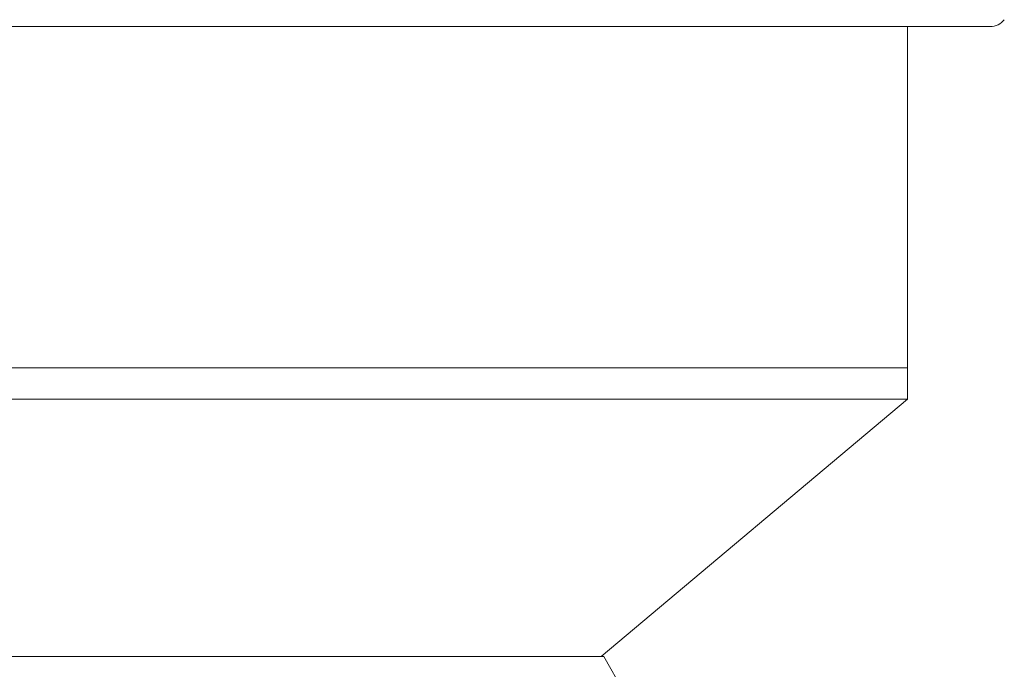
# Model space of a CAD drawing. Header units: inches. Extents: x -4.1 to 22.6, y -10.2 to 17.8.
# Tile 72 of 142: x 12.1 to 13.9, y -2.1 to -0.9. Entities that reach past the tile are written whole.
import ezdxf

# ---------------------------------------------------------------- set-up
doc = ezdxf.new("R2010")
doc.units = ezdxf.units.IN
doc.header["$MEASUREMENT"] = 0

msp = doc.modelspace()

# ---------------------------------------------------------------- linework, layer by layer
at = {"color": 7, "linetype": 'Continuous', "lineweight": 15}
for p, q in [((11.107, -0.9421), (13.8302, -0.9421)), ((13.6871, -1.5332), (13.6871, -0.9421)), ((11.2501, -1.5332), (13.6871, -1.5332)), ((11.2501, -1.5332), (13.6871, -1.5332)), ((13.6871, -1.5876), (13.6871, -1.5332)), ((13.6871, -1.5876), (11.2501, -1.5876)), ((13.1561, -2.0332), (13.6871, -1.5876)), ((11.7766, -2.0332), (13.1252, -2.0332)), ((13.1252, -2.0332), (13.1607, -2.0332)), ((13.2662, -2.2159), (13.1607, -2.0332))]:
    msp.add_line(p, q, dxfattribs=at)
msp.add_arc((13.8302, -0.9111), 0.031, 270, 321.9974, dxfattribs=at)

doc.saveas('drawing.dxf')
